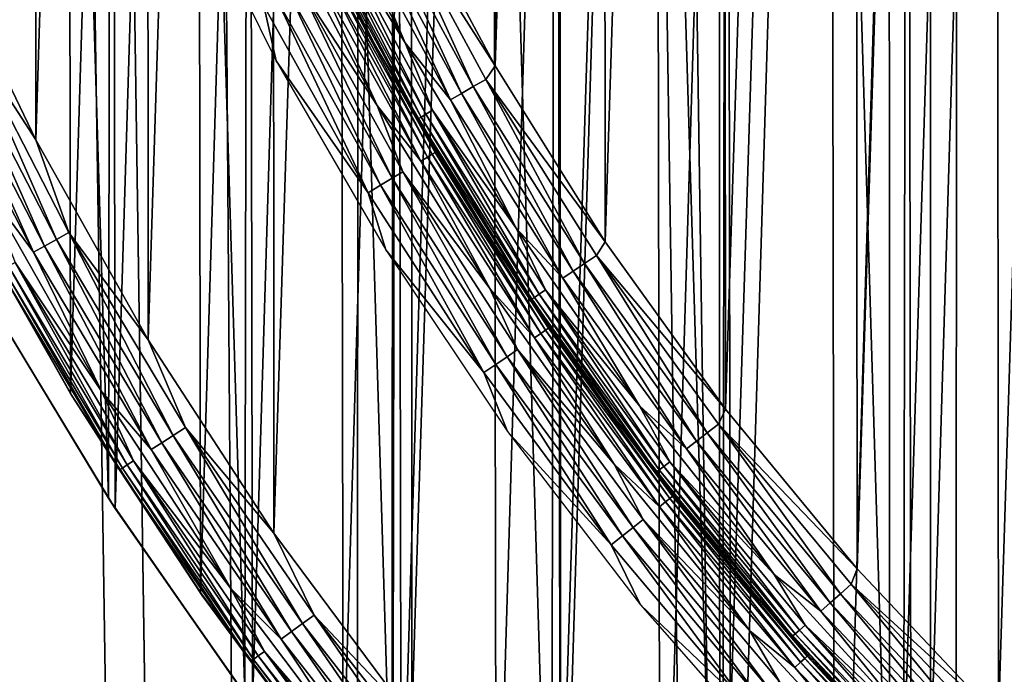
# Model space of a CAD drawing. Header units: millimetres. Extents: x -400 to 400, y -400 to 400.
# Tile 12 of 95: x -68 to -47, y -47 to -33. Entities that reach past the tile are written whole.
import ezdxf

# ---------------------------------------------------------------- set-up
doc = ezdxf.new("R2010")
doc.units = ezdxf.units.MM
doc.header["$LTSCALE"] = 52.148148
for name, color, linetype in [('1', 7, 'CONTINUOUS'), ('17', 7, 'CONTINUOUS'), ('2', 7, 'CONTINUOUS'), ('21', 7, 'CONTINUOUS'), ('22', 7, 'CONTINUOUS'), ('27', 7, 'CONTINUOUS'), ('31', 7, 'CONTINUOUS'), ('32', 7, 'CONTINUOUS'), ('33', 7, 'CONTINUOUS'), ('34', 7, 'CONTINUOUS'), ('35', 7, 'CONTINUOUS'), ('38', 7, 'CONTINUOUS'), ('39', 7, 'CONTINUOUS'), ('40', 7, 'CONTINUOUS'), ('43', 7, 'CONTINUOUS'), ('45', 7, 'CONTINUOUS')]:
    doc.layers.add(name, color=color, linetype=linetype)

msp = doc.modelspace()

# ---------------------------------------------------------------- linework, layer by layer
at = {"layer": '1', "color": 253, "linetype": 'Continuous', "true_color": 0x9ca8ab}
for points in [[(-48.79, 397.014, -1.192), (-36.736, -398.307, -0.675), (-36.605, 398.321, -0.671), (-48.79, 397.014, -1.192)], [(-60.953, 395.331, -1.86), (-48.925, -396.995, -1.197), (-48.79, 397.014, -1.192), (-60.953, 395.331, -1.86)], [(-48.925, -396.995, -1.197), (-36.736, -398.307, -0.675), (-48.79, 397.014, -1.192), (-48.925, -396.995, -1.197)], [(-67.019, 394.347, -2.249), (-61.08, -395.309, -1.866), (-60.953, 395.331, -1.86), (-67.019, 394.347, -2.249)], [(-61.08, -395.309, -1.866), (-48.925, -396.995, -1.197), (-60.953, 395.331, -1.86), (-61.08, -395.309, -1.866)], [(-73.072, 393.269, -2.674), (-61.08, -395.309, -1.866), (-67.019, 394.347, -2.249), (-73.072, 393.269, -2.674)], [(-73.182, -393.248, -2.68), (-61.08, -395.309, -1.866), (-73.072, 393.269, -2.674), (-73.182, -393.248, -2.68)]]:
    msp.add_3dface(points, dxfattribs=at)
at = {"layer": '17', "color": 253, "linetype": 'Continuous', "true_color": 0x9ca8ab}
for points in [[(-66.314, -42.929, 472.043), (-68.924, -38.606, 472.043), (-68.799, -38.828, 470.543), (-66.314, -42.929, 472.043)], [(-66.169, -43.152, 470.543), (-66.314, -42.929, 472.043), (-68.799, -38.828, 470.543), (-66.169, -43.152, 470.543)], [(-63.419, -47.1, 472.043), (-66.314, -42.929, 472.043), (-66.169, -43.152, 470.543), (-63.419, -47.1, 472.043)], [(-63.254, -47.319, 470.543), (-63.419, -47.1, 472.043), (-66.169, -43.152, 470.543), (-63.254, -47.319, 470.543)]]:
    msp.add_3dface(points, dxfattribs=at)
at = {"layer": '2', "color": 253, "linetype": 'Continuous', "true_color": 0x9ca8ab}
for points in [[(-48.206, 397.074, -2.665), (-36.192, 398.355, -2.157), (-36.378, -398.342, -2.162), (-48.206, 397.074, -2.665)], [(-60.18, 395.429, -3.316), (-48.206, 397.074, -2.665), (-48.401, -397.057, -2.673), (-60.18, 395.429, -3.316)], [(-48.401, -397.057, -2.673), (-48.206, 397.074, -2.665), (-36.378, -398.342, -2.162), (-48.401, -397.057, -2.673)], [(-72.084, 393.428, -4.106), (-60.18, 395.429, -3.316), (-60.373, -395.406, -3.326), (-72.084, 393.428, -4.106)], [(-60.373, -395.406, -3.326), (-60.18, 395.429, -3.316), (-48.401, -397.057, -2.673), (-60.373, -395.406, -3.326)], [(-72.296, -393.393, -4.12), (-72.084, 393.428, -4.106), (-60.373, -395.406, -3.326), (-72.296, -393.393, -4.12)]]:
    msp.add_3dface(points, dxfattribs=at)
at = {"layer": '21', "color": 253, "linetype": 'Continuous', "true_color": 0x9ca8ab}
for points in [[(-45.226, 64.77, 472.043), (-49.258, 61.764, 472.043), (-45.413, -64.639, 472.043), (-45.226, 64.77, 472.043)], [(-49.258, 61.764, 472.043), (-53.094, 58.499, 472.043), (-49.451, -61.61, 472.043), (-49.258, 61.764, 472.043)], [(-49.258, 61.764, 472.043), (-49.451, -61.61, 472.043), (-45.413, -64.639, 472.043), (-49.258, 61.764, 472.043)], [(-53.094, 58.499, 472.043), (-56.717, 54.993, 472.043), (-53.287, -58.323, 472.043), (-53.094, 58.499, 472.043)], [(-53.094, 58.499, 472.043), (-53.287, -58.323, 472.043), (-49.451, -61.61, 472.043), (-53.094, 58.499, 472.043)], [(-56.717, 54.993, 472.043), (-60.098, 51.274, 472.043), (-56.906, -54.797, 472.043), (-56.717, 54.993, 472.043)], [(-56.717, 54.993, 472.043), (-56.906, -54.797, 472.043), (-53.287, -58.323, 472.043), (-56.717, 54.993, 472.043)], [(-60.098, 51.274, 472.043), (-63.254, 47.319, 472.043), (-60.278, -51.063, 472.043), (-60.098, 51.274, 472.043)], [(-60.098, 51.274, 472.043), (-60.278, -51.063, 472.043), (-56.906, -54.797, 472.043), (-60.098, 51.274, 472.043)], [(-63.254, 47.319, 472.043), (-66.169, 43.152, 472.043), (-63.419, -47.1, 472.043), (-63.254, 47.319, 472.043)], [(-63.254, 47.319, 472.043), (-63.419, -47.1, 472.043), (-60.278, -51.063, 472.043), (-63.254, 47.319, 472.043)], [(-66.169, 43.152, 472.043), (-68.799, 38.828, 472.043), (-66.314, -42.929, 472.043), (-66.169, 43.152, 472.043)], [(-66.169, 43.152, 472.043), (-66.314, -42.929, 472.043), (-63.419, -47.1, 472.043), (-66.169, 43.152, 472.043)], [(-68.799, 38.828, 472.043), (-68.924, -38.606, 472.043), (-66.314, -42.929, 472.043), (-68.799, 38.828, 472.043)]]:
    msp.add_3dface(points, dxfattribs=at)
at = {"layer": '22', "color": 253, "linetype": 'Continuous', "true_color": 0x9ca8ab}
for points in [[(-49.258, -61.764, 470.543), (-49.451, 61.61, 470.543), (-45.413, 64.639, 470.543), (-49.258, -61.764, 470.543)], [(-45.226, -64.77, 470.543), (-49.258, -61.764, 470.543), (-45.413, 64.639, 470.543), (-45.226, -64.77, 470.543)], [(-53.094, -58.499, 470.543), (-53.287, 58.323, 470.543), (-49.451, 61.61, 470.543), (-53.094, -58.499, 470.543)], [(-49.258, -61.764, 470.543), (-53.094, -58.499, 470.543), (-49.451, 61.61, 470.543), (-49.258, -61.764, 470.543)], [(-56.717, -54.993, 470.543), (-56.906, 54.797, 470.543), (-53.287, 58.323, 470.543), (-56.717, -54.993, 470.543)], [(-53.094, -58.499, 470.543), (-56.717, -54.993, 470.543), (-53.287, 58.323, 470.543), (-53.094, -58.499, 470.543)], [(-60.098, -51.274, 470.543), (-60.278, 51.063, 470.543), (-56.906, 54.797, 470.543), (-60.098, -51.274, 470.543)], [(-56.717, -54.993, 470.543), (-60.098, -51.274, 470.543), (-56.906, 54.797, 470.543), (-56.717, -54.993, 470.543)], [(-63.254, -47.319, 470.543), (-63.419, 47.1, 470.543), (-60.278, 51.063, 470.543), (-63.254, -47.319, 470.543)], [(-60.098, -51.274, 470.543), (-63.254, -47.319, 470.543), (-60.278, 51.063, 470.543), (-60.098, -51.274, 470.543)], [(-66.169, -43.152, 470.543), (-66.314, 42.929, 470.543), (-63.419, 47.1, 470.543), (-66.169, -43.152, 470.543)], [(-63.254, -47.319, 470.543), (-66.169, -43.152, 470.543), (-63.419, 47.1, 470.543), (-63.254, -47.319, 470.543)], [(-68.799, -38.828, 470.543), (-68.924, 38.606, 470.543), (-66.314, 42.929, 470.543), (-68.799, -38.828, 470.543)], [(-66.169, -43.152, 470.543), (-68.799, -38.828, 470.543), (-66.314, 42.929, 470.543), (-66.169, -43.152, 470.543)]]:
    msp.add_3dface(points, dxfattribs=at)
at = {"layer": '27', "color": 253, "linetype": 'Continuous', "true_color": 0x9ca8ab}
for points in [[(-61.863, -31.009, 498.043), (-60.794, -33.056, 498.043), (-62.72, -29.238, 507.043), (-61.863, -31.009, 498.043)], [(-62.72, -29.238, 507.043), (-60.794, -33.056, 498.043), (-60.63, -33.356, 507.043), (-62.72, -29.238, 507.043)], [(-60.794, -33.056, 498.043), (-59.658, -35.066, 498.043), (-60.63, -33.356, 507.043), (-60.794, -33.056, 498.043)], [(-59.658, -35.066, 498.043), (-58.455, -37.036, 498.043), (-60.63, -33.356, 507.043), (-59.658, -35.066, 498.043)], [(-60.63, -33.356, 507.043), (-58.455, -37.036, 498.043), (-58.271, -37.325, 507.043), (-60.63, -33.356, 507.043)], [(-58.455, -37.036, 498.043), (-57.186, -38.966, 498.043), (-58.271, -37.325, 507.043), (-58.455, -37.036, 498.043)], [(-57.186, -38.966, 498.043), (-55.855, -40.852, 498.043), (-58.271, -37.325, 507.043), (-57.186, -38.966, 498.043)], [(-58.271, -37.325, 507.043), (-55.855, -40.852, 498.043), (-55.652, -41.128, 507.043), (-58.271, -37.325, 507.043)], [(-55.855, -40.852, 498.043), (-54.461, -42.693, 498.043), (-55.652, -41.128, 507.043), (-55.855, -40.852, 498.043)], [(-54.461, -42.693, 498.043), (-53.006, -44.486, 498.043), (-55.652, -41.128, 507.043), (-54.461, -42.693, 498.043)], [(-55.652, -41.128, 507.043), (-53.006, -44.486, 498.043), (-52.785, -44.748, 507.043), (-55.652, -41.128, 507.043)], [(-53.006, -44.486, 498.043), (-51.492, -46.23, 498.043), (-52.785, -44.748, 507.043), (-53.006, -44.486, 498.043)], [(-51.492, -46.23, 498.043), (-49.921, -47.922, 498.043), (-52.785, -44.748, 507.043), (-51.492, -46.23, 498.043)], [(-52.785, -44.748, 507.043), (-49.921, -47.922, 498.043), (-49.683, -48.168, 507.043), (-52.785, -44.748, 507.043)]]:
    msp.add_3dface(points, dxfattribs=at)
at = {"layer": '31', "color": 253, "linetype": 'Continuous', "true_color": 0x9ca8ab}
for points in [[(-62.72, -29.238, 507.043), (-60.63, -33.356, 507.043), (-61.894, -30.893, 507.356), (-62.72, -29.238, 507.043)], [(-62.1, -29.181, 508.457), (-61.573, -30.734, 508.219), (-60.012, -33.264, 508.457), (-62.1, -29.181, 508.457)], [(-61.894, -30.893, 507.356), (-59.741, -34.875, 507.356), (-61.828, -30.861, 507.661), (-61.894, -30.893, 507.356)], [(-61.894, -30.893, 507.356), (-60.63, -33.356, 507.043), (-59.741, -34.875, 507.356), (-61.894, -30.893, 507.356)], [(-61.828, -30.861, 507.661), (-59.677, -34.838, 507.661), (-61.72, -30.807, 507.951), (-61.828, -30.861, 507.661)], [(-61.828, -30.861, 507.661), (-59.741, -34.875, 507.356), (-59.677, -34.838, 507.661), (-61.828, -30.861, 507.661)], [(-61.72, -30.807, 507.951), (-59.573, -34.778, 507.951), (-61.573, -30.734, 508.219), (-61.72, -30.807, 507.951)], [(-61.72, -30.807, 507.951), (-59.677, -34.838, 507.661), (-59.573, -34.778, 507.951), (-61.72, -30.807, 507.951)], [(-61.573, -30.734, 508.219), (-59.573, -34.778, 507.951), (-59.432, -34.695, 508.219), (-61.573, -30.734, 508.219)], [(-61.573, -30.734, 508.219), (-59.432, -34.695, 508.219), (-60.012, -33.264, 508.457), (-61.573, -30.734, 508.219)], [(-60.63, -33.356, 507.043), (-58.271, -37.325, 507.043), (-59.741, -34.875, 507.356), (-60.63, -33.356, 507.043)], [(-60.012, -33.264, 508.457), (-59.432, -34.695, 508.219), (-57.656, -37.198, 508.457), (-60.012, -33.264, 508.457)], [(-59.573, -34.778, 507.951), (-57.171, -38.6, 507.951), (-59.432, -34.695, 508.219), (-59.573, -34.778, 507.951)], [(-59.432, -34.695, 508.219), (-57.171, -38.6, 507.951), (-57.035, -38.508, 508.219), (-59.432, -34.695, 508.219)], [(-59.432, -34.695, 508.219), (-57.035, -38.508, 508.219), (-57.656, -37.198, 508.457), (-59.432, -34.695, 508.219)], [(-59.741, -34.875, 507.356), (-57.332, -38.708, 507.356), (-59.677, -34.838, 507.661), (-59.741, -34.875, 507.356)], [(-59.741, -34.875, 507.356), (-58.271, -37.325, 507.043), (-57.332, -38.708, 507.356), (-59.741, -34.875, 507.356)], [(-59.677, -34.838, 507.661), (-57.271, -38.667, 507.661), (-59.573, -34.778, 507.951), (-59.677, -34.838, 507.661)], [(-59.677, -34.838, 507.661), (-57.332, -38.708, 507.356), (-57.271, -38.667, 507.661), (-59.677, -34.838, 507.661)], [(-59.573, -34.778, 507.951), (-57.271, -38.667, 507.661), (-57.171, -38.6, 507.951), (-59.573, -34.778, 507.951)], [(-57.656, -37.198, 508.457), (-57.035, -38.508, 508.219), (-55.043, -40.966, 508.457), (-57.656, -37.198, 508.457)], [(-58.271, -37.325, 507.043), (-55.652, -41.128, 507.043), (-57.332, -38.708, 507.356), (-58.271, -37.325, 507.043)], [(-57.332, -38.708, 507.356), (-54.677, -42.375, 507.356), (-57.271, -38.667, 507.661), (-57.332, -38.708, 507.356)], [(-57.271, -38.667, 507.661), (-54.619, -42.33, 507.661), (-57.171, -38.6, 507.951), (-57.271, -38.667, 507.661)], [(-57.271, -38.667, 507.661), (-54.677, -42.375, 507.356), (-54.619, -42.33, 507.661), (-57.271, -38.667, 507.661)], [(-57.171, -38.6, 507.951), (-54.524, -42.256, 507.951), (-57.035, -38.508, 508.219), (-57.171, -38.6, 507.951)], [(-57.171, -38.6, 507.951), (-54.619, -42.33, 507.661), (-54.524, -42.256, 507.951), (-57.171, -38.6, 507.951)], [(-57.035, -38.508, 508.219), (-54.524, -42.256, 507.951), (-54.394, -42.156, 508.219), (-57.035, -38.508, 508.219)], [(-57.035, -38.508, 508.219), (-54.394, -42.156, 508.219), (-55.043, -40.966, 508.457), (-57.035, -38.508, 508.219)], [(-57.332, -38.708, 507.356), (-55.652, -41.128, 507.043), (-54.677, -42.375, 507.356), (-57.332, -38.708, 507.356)], [(-55.043, -40.966, 508.457), (-54.394, -42.156, 508.219), (-52.184, -44.551, 508.457), (-55.043, -40.966, 508.457)], [(-55.652, -41.128, 507.043), (-52.785, -44.748, 507.043), (-54.677, -42.375, 507.356), (-55.652, -41.128, 507.043)], [(-54.524, -42.256, 507.951), (-51.644, -45.732, 507.951), (-54.394, -42.156, 508.219), (-54.524, -42.256, 507.951)], [(-54.394, -42.156, 508.219), (-51.644, -45.732, 507.951), (-51.521, -45.623, 508.219), (-54.394, -42.156, 508.219)], [(-54.394, -42.156, 508.219), (-51.521, -45.623, 508.219), (-52.184, -44.551, 508.457), (-54.394, -42.156, 508.219)], [(-54.677, -42.375, 507.356), (-51.789, -45.86, 507.356), (-54.619, -42.33, 507.661), (-54.677, -42.375, 507.356)], [(-54.677, -42.375, 507.356), (-52.785, -44.748, 507.043), (-51.789, -45.86, 507.356), (-54.677, -42.375, 507.356)], [(-54.619, -42.33, 507.661), (-51.734, -45.811, 507.661), (-54.524, -42.256, 507.951), (-54.619, -42.33, 507.661)], [(-54.619, -42.33, 507.661), (-51.789, -45.86, 507.356), (-51.734, -45.811, 507.661), (-54.619, -42.33, 507.661)], [(-54.524, -42.256, 507.951), (-51.734, -45.811, 507.661), (-51.644, -45.732, 507.951), (-54.524, -42.256, 507.951)], [(-52.184, -44.551, 508.457), (-51.521, -45.623, 508.219), (-49.092, -47.937, 508.457), (-52.184, -44.551, 508.457)], [(-52.785, -44.748, 507.043), (-49.683, -48.168, 507.043), (-51.789, -45.86, 507.356), (-52.785, -44.748, 507.043)], [(-51.734, -45.811, 507.661), (-48.627, -49.097, 507.661), (-51.644, -45.732, 507.951), (-51.734, -45.811, 507.661)], [(-51.644, -45.732, 507.951), (-48.542, -49.011, 507.951), (-51.521, -45.623, 508.219), (-51.644, -45.732, 507.951)], [(-51.644, -45.732, 507.951), (-48.627, -49.097, 507.661), (-48.542, -49.011, 507.951), (-51.644, -45.732, 507.951)], [(-51.521, -45.623, 508.219), (-48.542, -49.011, 507.951), (-48.427, -48.895, 508.219), (-51.521, -45.623, 508.219)], [(-51.521, -45.623, 508.219), (-48.427, -48.895, 508.219), (-49.092, -47.937, 508.457), (-51.521, -45.623, 508.219)], [(-51.789, -45.86, 507.356), (-48.679, -49.149, 507.356), (-51.734, -45.811, 507.661), (-51.789, -45.86, 507.356)], [(-51.789, -45.86, 507.356), (-49.683, -48.168, 507.043), (-48.679, -49.149, 507.356), (-51.789, -45.86, 507.356)], [(-51.734, -45.811, 507.661), (-48.679, -49.149, 507.356), (-48.627, -49.097, 507.661), (-51.734, -45.811, 507.661)]]:
    msp.add_3dface(points, dxfattribs=at)
at = {"layer": '32', "color": 253, "linetype": 'Continuous', "true_color": 0x9ca8ab}
for points in [[(-62.1, -29.181, 508.457), (-60.012, -33.264, 508.457), (-61.178, -30.536, 508.661), (-62.1, -29.181, 508.457)], [(-58.103, -33.751, 509.043), (-60.202, -29.85, 509.043), (-60.405, -30.151, 509.018), (-58.103, -33.751, 509.043)], [(-60.938, -30.417, 508.825), (-58.819, -34.337, 508.825), (-60.679, -30.287, 508.945), (-60.938, -30.417, 508.825)], [(-60.405, -30.151, 509.018), (-60.679, -30.287, 508.945), (-58.568, -34.191, 508.945), (-60.405, -30.151, 509.018)], [(-60.679, -30.287, 508.945), (-58.819, -34.337, 508.825), (-58.568, -34.191, 508.945), (-60.679, -30.287, 508.945)], [(-58.304, -34.037, 509.018), (-58.103, -33.751, 509.043), (-60.405, -30.151, 509.018), (-58.304, -34.037, 509.018)], [(-58.304, -34.037, 509.018), (-60.405, -30.151, 509.018), (-58.568, -34.191, 508.945), (-58.304, -34.037, 509.018)], [(-61.178, -30.536, 508.661), (-59.05, -34.472, 508.661), (-60.938, -30.417, 508.825), (-61.178, -30.536, 508.661)], [(-60.938, -30.417, 508.825), (-59.05, -34.472, 508.661), (-58.819, -34.337, 508.825), (-60.938, -30.417, 508.825)], [(-61.178, -30.536, 508.661), (-60.012, -33.264, 508.457), (-59.05, -34.472, 508.661), (-61.178, -30.536, 508.661)], [(-60.012, -33.264, 508.457), (-57.656, -37.198, 508.457), (-59.05, -34.472, 508.661), (-60.012, -33.264, 508.457)], [(-55.771, -37.484, 509.043), (-58.103, -33.751, 509.043), (-58.304, -34.037, 509.018), (-55.771, -37.484, 509.043)], [(-58.304, -34.037, 509.018), (-58.568, -34.191, 508.945), (-56.206, -37.948, 508.945), (-58.304, -34.037, 509.018)], [(-55.953, -37.777, 509.018), (-55.771, -37.484, 509.043), (-58.304, -34.037, 509.018), (-55.953, -37.777, 509.018)], [(-55.953, -37.777, 509.018), (-58.304, -34.037, 509.018), (-56.206, -37.948, 508.945), (-55.953, -37.777, 509.018)], [(-58.819, -34.337, 508.825), (-56.447, -38.111, 508.825), (-58.568, -34.191, 508.945), (-58.819, -34.337, 508.825)], [(-58.568, -34.191, 508.945), (-56.447, -38.111, 508.825), (-56.206, -37.948, 508.945), (-58.568, -34.191, 508.945)], [(-59.05, -34.472, 508.661), (-56.669, -38.26, 508.661), (-58.819, -34.337, 508.825), (-59.05, -34.472, 508.661)], [(-59.05, -34.472, 508.661), (-57.656, -37.198, 508.457), (-56.669, -38.26, 508.661), (-59.05, -34.472, 508.661)], [(-58.819, -34.337, 508.825), (-56.669, -38.26, 508.661), (-56.447, -38.111, 508.825), (-58.819, -34.337, 508.825)], [(-57.656, -37.198, 508.457), (-55.043, -40.966, 508.457), (-56.669, -38.26, 508.661), (-57.656, -37.198, 508.457)], [(-53.211, -41.041, 509.043), (-55.771, -37.484, 509.043), (-55.953, -37.777, 509.018), (-53.211, -41.041, 509.043)], [(-55.953, -37.777, 509.018), (-56.206, -37.948, 508.945), (-53.604, -41.543, 508.945), (-55.953, -37.777, 509.018)], [(-53.363, -41.356, 509.018), (-53.211, -41.041, 509.043), (-55.953, -37.777, 509.018), (-53.363, -41.356, 509.018)], [(-53.363, -41.356, 509.018), (-55.953, -37.777, 509.018), (-53.604, -41.543, 508.945), (-53.363, -41.356, 509.018)], [(-56.447, -38.111, 508.825), (-53.833, -41.721, 508.825), (-56.206, -37.948, 508.945), (-56.447, -38.111, 508.825)], [(-56.206, -37.948, 508.945), (-53.833, -41.721, 508.825), (-53.604, -41.543, 508.945), (-56.206, -37.948, 508.945)], [(-56.669, -38.26, 508.661), (-54.045, -41.885, 508.661), (-56.447, -38.111, 508.825), (-56.669, -38.26, 508.661)], [(-56.447, -38.111, 508.825), (-54.045, -41.885, 508.661), (-53.833, -41.721, 508.825), (-56.447, -38.111, 508.825)], [(-56.669, -38.26, 508.661), (-55.043, -40.966, 508.457), (-54.045, -41.885, 508.661), (-56.669, -38.26, 508.661)], [(-55.043, -40.966, 508.457), (-52.184, -44.551, 508.457), (-54.045, -41.885, 508.661), (-55.043, -40.966, 508.457)], [(-50.418, -44.429, 509.043), (-53.211, -41.041, 509.043), (-53.363, -41.356, 509.018), (-50.418, -44.429, 509.043)], [(-53.363, -41.356, 509.018), (-53.604, -41.543, 508.945), (-50.772, -44.96, 508.945), (-53.363, -41.356, 509.018)], [(-50.544, -44.757, 509.018), (-50.418, -44.429, 509.043), (-53.363, -41.356, 509.018), (-50.544, -44.757, 509.018)], [(-50.544, -44.757, 509.018), (-53.363, -41.356, 509.018), (-50.772, -44.96, 508.945), (-50.544, -44.757, 509.018)], [(-53.833, -41.721, 508.825), (-50.99, -45.152, 508.825), (-53.604, -41.543, 508.945), (-53.833, -41.721, 508.825)], [(-53.604, -41.543, 508.945), (-50.99, -45.152, 508.825), (-50.772, -44.96, 508.945), (-53.604, -41.543, 508.945)], [(-54.045, -41.885, 508.661), (-51.19, -45.33, 508.661), (-53.833, -41.721, 508.825), (-54.045, -41.885, 508.661)], [(-53.833, -41.721, 508.825), (-51.19, -45.33, 508.661), (-50.99, -45.152, 508.825), (-53.833, -41.721, 508.825)], [(-54.045, -41.885, 508.661), (-52.184, -44.551, 508.457), (-51.19, -45.33, 508.661), (-54.045, -41.885, 508.661)], [(-47.418, -47.618, 509.043), (-50.418, -44.429, 509.043), (-50.544, -44.757, 509.018), (-47.418, -47.618, 509.043)], [(-52.184, -44.551, 508.457), (-49.092, -47.937, 508.457), (-51.19, -45.33, 508.661), (-52.184, -44.551, 508.457)], [(-50.544, -44.757, 509.018), (-50.772, -44.96, 508.945), (-47.723, -48.184, 508.945), (-50.544, -44.757, 509.018)], [(-47.508, -47.967, 509.018), (-47.418, -47.618, 509.043), (-50.544, -44.757, 509.018), (-47.508, -47.967, 509.018)], [(-47.508, -47.967, 509.018), (-50.544, -44.757, 509.018), (-47.723, -48.184, 508.945), (-47.508, -47.967, 509.018)], [(-50.99, -45.152, 508.825), (-47.927, -48.39, 508.825), (-50.772, -44.96, 508.945), (-50.99, -45.152, 508.825)], [(-50.772, -44.96, 508.945), (-47.927, -48.39, 508.825), (-47.723, -48.184, 508.945), (-50.772, -44.96, 508.945)], [(-51.19, -45.33, 508.661), (-48.116, -48.581, 508.661), (-50.99, -45.152, 508.825), (-51.19, -45.33, 508.661)], [(-51.19, -45.33, 508.661), (-49.092, -47.937, 508.457), (-48.116, -48.581, 508.661), (-51.19, -45.33, 508.661)], [(-50.99, -45.152, 508.825), (-48.116, -48.581, 508.661), (-47.927, -48.39, 508.825), (-50.99, -45.152, 508.825)]]:
    msp.add_3dface(points, dxfattribs=at)
at = {"layer": '33', "color": 253, "linetype": 'Continuous', "true_color": 0x9ca8ab}
for points in [[(-47.418, -47.618, 509.043), (-44.337, 50.495, 509.043), (-47.52, 47.515, 509.043), (-47.418, -47.618, 509.043)], [(-47.418, -47.618, 509.043), (-44.205, -50.611, 509.043), (-44.337, 50.495, 509.043), (-47.418, -47.618, 509.043)], [(-50.418, -44.429, 509.043), (-47.52, 47.515, 509.043), (-50.498, 44.335, 509.043), (-50.418, -44.429, 509.043)], [(-50.418, -44.429, 509.043), (-47.418, -47.618, 509.043), (-47.52, 47.515, 509.043), (-50.418, -44.429, 509.043)], [(-53.211, -41.041, 509.043), (-50.498, 44.335, 509.043), (-53.275, 40.955, 509.043), (-53.211, -41.041, 509.043)], [(-53.211, -41.041, 509.043), (-50.418, -44.429, 509.043), (-50.498, 44.335, 509.043), (-53.211, -41.041, 509.043)], [(-55.771, -37.484, 509.043), (-53.275, 40.955, 509.043), (-55.823, 37.406, 509.043), (-55.771, -37.484, 509.043)], [(-55.771, -37.484, 509.043), (-53.211, -41.041, 509.043), (-53.275, 40.955, 509.043), (-55.771, -37.484, 509.043)], [(-58.103, -33.751, 509.043), (-55.823, 37.406, 509.043), (-58.143, 33.68, 509.043), (-58.103, -33.751, 509.043)], [(-58.103, -33.751, 509.043), (-55.771, -37.484, 509.043), (-55.823, 37.406, 509.043), (-58.103, -33.751, 509.043)], [(-60.202, -29.85, 509.043), (-58.103, -33.751, 509.043), (-58.143, 33.68, 509.043), (-60.202, -29.85, 509.043)]]:
    msp.add_3dface(points, dxfattribs=at)
at = {"layer": '34', "color": 253, "linetype": 'Continuous', "true_color": 0x9ca8ab}
for points in [[(-60.61, -34.59, 496.629), (-61.852, -31.876, 496.867), (-62.743, -30.552, 496.629), (-60.61, -34.59, 496.629)], [(-60.794, -33.056, 498.043), (-61.863, -31.009, 498.043), (-61.534, -31.712, 497.73), (-60.794, -33.056, 498.043)], [(-59.542, -35.689, 497.134), (-61.599, -31.745, 497.425), (-61.706, -31.8, 497.134), (-59.542, -35.689, 497.134)], [(-59.439, -35.627, 497.425), (-61.534, -31.712, 497.73), (-61.599, -31.745, 497.425), (-59.439, -35.627, 497.425)], [(-59.439, -35.627, 497.425), (-61.599, -31.745, 497.425), (-59.542, -35.689, 497.134), (-59.439, -35.627, 497.425)], [(-59.376, -35.589, 497.73), (-60.794, -33.056, 498.043), (-61.534, -31.712, 497.73), (-59.376, -35.589, 497.73)], [(-59.376, -35.589, 497.73), (-61.534, -31.712, 497.73), (-59.439, -35.627, 497.425), (-59.376, -35.589, 497.73)], [(-59.683, -35.773, 496.867), (-61.706, -31.8, 497.134), (-61.852, -31.876, 496.867), (-59.683, -35.773, 496.867)], [(-59.683, -35.773, 496.867), (-61.852, -31.876, 496.867), (-60.61, -34.59, 496.629), (-59.683, -35.773, 496.867)], [(-59.542, -35.689, 497.134), (-61.706, -31.8, 497.134), (-59.683, -35.773, 496.867), (-59.542, -35.689, 497.134)], [(-59.658, -35.066, 498.043), (-60.794, -33.056, 498.043), (-59.376, -35.589, 497.73), (-59.658, -35.066, 498.043)], [(-58.218, -38.48, 496.629), (-59.683, -35.773, 496.867), (-60.61, -34.59, 496.629), (-58.218, -38.48, 496.629)], [(-58.455, -37.036, 498.043), (-59.658, -35.066, 498.043), (-59.376, -35.589, 497.73), (-58.455, -37.036, 498.043)], [(-57.268, -39.523, 496.867), (-59.542, -35.689, 497.134), (-59.683, -35.773, 496.867), (-57.268, -39.523, 496.867)], [(-57.133, -39.43, 497.134), (-59.439, -35.627, 497.425), (-59.542, -35.689, 497.134), (-57.133, -39.43, 497.134)], [(-57.133, -39.43, 497.134), (-59.542, -35.689, 497.134), (-57.268, -39.523, 496.867), (-57.133, -39.43, 497.134)], [(-57.034, -39.362, 497.425), (-59.376, -35.589, 497.73), (-59.439, -35.627, 497.425), (-57.034, -39.362, 497.425)], [(-57.034, -39.362, 497.425), (-59.439, -35.627, 497.425), (-57.133, -39.43, 497.134), (-57.034, -39.362, 497.425)], [(-56.973, -39.32, 497.73), (-58.455, -37.036, 498.043), (-59.376, -35.589, 497.73), (-56.973, -39.32, 497.73)], [(-56.973, -39.32, 497.73), (-59.376, -35.589, 497.73), (-57.034, -39.362, 497.425), (-56.973, -39.32, 497.73)], [(-57.268, -39.523, 496.867), (-59.683, -35.773, 496.867), (-58.218, -38.48, 496.629), (-57.268, -39.523, 496.867)], [(-57.186, -38.966, 498.043), (-58.455, -37.036, 498.043), (-56.973, -39.32, 497.73), (-57.186, -38.966, 498.043)], [(-55.577, -42.205, 496.629), (-57.268, -39.523, 496.867), (-58.218, -38.48, 496.629), (-55.577, -42.205, 496.629)], [(-55.855, -40.852, 498.043), (-57.186, -38.966, 498.043), (-56.973, -39.32, 497.73), (-55.855, -40.852, 498.043)], [(-54.618, -43.111, 496.867), (-57.133, -39.43, 497.134), (-57.268, -39.523, 496.867), (-54.618, -43.111, 496.867)], [(-54.489, -43.01, 497.134), (-57.034, -39.362, 497.425), (-57.133, -39.43, 497.134), (-54.489, -43.01, 497.134)], [(-54.489, -43.01, 497.134), (-57.133, -39.43, 497.134), (-54.618, -43.111, 496.867), (-54.489, -43.01, 497.134)], [(-54.395, -42.935, 497.425), (-56.973, -39.32, 497.73), (-57.034, -39.362, 497.425), (-54.395, -42.935, 497.425)], [(-54.395, -42.935, 497.425), (-57.034, -39.362, 497.425), (-54.489, -43.01, 497.134), (-54.395, -42.935, 497.425)], [(-54.337, -42.89, 497.73), (-55.855, -40.852, 498.043), (-56.973, -39.32, 497.73), (-54.337, -42.89, 497.73)], [(-54.337, -42.89, 497.73), (-56.973, -39.32, 497.73), (-54.395, -42.935, 497.425), (-54.337, -42.89, 497.73)], [(-54.618, -43.111, 496.867), (-57.268, -39.523, 496.867), (-55.577, -42.205, 496.629), (-54.618, -43.111, 496.867)], [(-54.461, -42.693, 498.043), (-55.855, -40.852, 498.043), (-54.337, -42.89, 497.73), (-54.461, -42.693, 498.043)], [(-52.697, -45.75, 496.629), (-54.618, -43.111, 496.867), (-55.577, -42.205, 496.629), (-52.697, -45.75, 496.629)], [(-53.006, -44.486, 498.043), (-54.461, -42.693, 498.043), (-54.337, -42.89, 497.73), (-53.006, -44.486, 498.043)], [(-51.744, -46.522, 496.867), (-54.489, -43.01, 497.134), (-54.618, -43.111, 496.867), (-51.744, -46.522, 496.867)], [(-51.622, -46.412, 497.134), (-54.395, -42.935, 497.425), (-54.489, -43.01, 497.134), (-51.622, -46.412, 497.134)], [(-51.622, -46.412, 497.134), (-54.489, -43.01, 497.134), (-51.744, -46.522, 496.867), (-51.622, -46.412, 497.134)], [(-51.532, -46.332, 497.425), (-54.337, -42.89, 497.73), (-54.395, -42.935, 497.425), (-51.532, -46.332, 497.425)], [(-51.532, -46.332, 497.425), (-54.395, -42.935, 497.425), (-51.622, -46.412, 497.134), (-51.532, -46.332, 497.425)], [(-51.478, -46.283, 497.73), (-53.006, -44.486, 498.043), (-54.337, -42.89, 497.73), (-51.478, -46.283, 497.73)], [(-51.478, -46.283, 497.73), (-54.337, -42.89, 497.73), (-51.532, -46.332, 497.425), (-51.478, -46.283, 497.73)], [(-51.744, -46.522, 496.867), (-54.618, -43.111, 496.867), (-52.697, -45.75, 496.629), (-51.744, -46.522, 496.867)], [(-51.492, -46.23, 498.043), (-53.006, -44.486, 498.043), (-51.478, -46.283, 497.73), (-51.492, -46.23, 498.043)], [(-49.592, -49.099, 496.629), (-51.744, -46.522, 496.867), (-52.697, -45.75, 496.629), (-49.592, -49.099, 496.629)], [(-48.542, -49.624, 497.134), (-51.532, -46.332, 497.425), (-51.622, -46.412, 497.134), (-48.542, -49.624, 497.134)], [(-48.458, -49.538, 497.425), (-51.478, -46.283, 497.73), (-51.532, -46.332, 497.425), (-48.458, -49.538, 497.425)], [(-48.458, -49.538, 497.425), (-51.532, -46.332, 497.425), (-48.542, -49.624, 497.134), (-48.458, -49.538, 497.425)], [(-49.921, -47.922, 498.043), (-51.492, -46.23, 498.043), (-51.478, -46.283, 497.73), (-49.921, -47.922, 498.043)], [(-48.406, -49.486, 497.73), (-49.921, -47.922, 498.043), (-51.478, -46.283, 497.73), (-48.406, -49.486, 497.73)], [(-48.406, -49.486, 497.73), (-51.478, -46.283, 497.73), (-48.458, -49.538, 497.425), (-48.406, -49.486, 497.73)], [(-48.657, -49.742, 496.867), (-51.622, -46.412, 497.134), (-51.744, -46.522, 496.867), (-48.657, -49.742, 496.867)], [(-48.657, -49.742, 496.867), (-51.744, -46.522, 496.867), (-49.592, -49.099, 496.629), (-48.657, -49.742, 496.867)], [(-48.542, -49.624, 497.134), (-51.622, -46.412, 497.134), (-48.657, -49.742, 496.867), (-48.542, -49.624, 497.134)]]:
    msp.add_3dface(points, dxfattribs=at)
at = {"layer": '35', "color": 253, "linetype": 'Continuous', "true_color": 0x9ca8ab}
for points in [[(-64.812, -29.477, 496.043), (-62.751, -33.642, 496.043), (-63.013, -32.474, 496.067), (-64.812, -29.477, 496.043)], [(-60.61, -34.59, 496.629), (-62.743, -30.552, 496.629), (-62.245, -32.078, 496.425), (-60.61, -34.59, 496.629)], [(-60.291, -36.138, 496.261), (-62.245, -32.078, 496.425), (-62.483, -32.201, 496.261), (-60.291, -36.138, 496.261)], [(-60.062, -36, 496.425), (-60.61, -34.59, 496.629), (-62.245, -32.078, 496.425), (-60.062, -36, 496.425)], [(-60.062, -36, 496.425), (-62.245, -32.078, 496.425), (-60.291, -36.138, 496.261), (-60.062, -36, 496.425)], [(-63.013, -32.474, 496.067), (-60.802, -36.444, 496.067), (-62.741, -32.334, 496.141), (-63.013, -32.474, 496.067)], [(-60.54, -36.287, 496.141), (-62.483, -32.201, 496.261), (-62.741, -32.334, 496.141), (-60.54, -36.287, 496.141)], [(-60.802, -36.444, 496.067), (-60.54, -36.287, 496.141), (-62.741, -32.334, 496.141), (-60.802, -36.444, 496.067)], [(-60.291, -36.138, 496.261), (-62.483, -32.201, 496.261), (-60.54, -36.287, 496.141), (-60.291, -36.138, 496.261)], [(-63.013, -32.474, 496.067), (-62.751, -33.642, 496.043), (-60.802, -36.444, 496.067), (-63.013, -32.474, 496.067)], [(-62.751, -33.642, 496.043), (-60.425, -37.66, 496.043), (-60.802, -36.444, 496.067), (-62.751, -33.642, 496.043)], [(-58.218, -38.48, 496.629), (-60.61, -34.59, 496.629), (-60.062, -36, 496.425), (-58.218, -38.48, 496.629)], [(-58.091, -40.091, 496.141), (-60.291, -36.138, 496.261), (-60.54, -36.287, 496.141), (-58.091, -40.091, 496.141)], [(-57.852, -39.927, 496.261), (-60.062, -36, 496.425), (-60.291, -36.138, 496.261), (-57.852, -39.927, 496.261)], [(-57.852, -39.927, 496.261), (-60.291, -36.138, 496.261), (-58.091, -40.091, 496.141), (-57.852, -39.927, 496.261)], [(-57.632, -39.774, 496.425), (-58.218, -38.48, 496.629), (-60.062, -36, 496.425), (-57.632, -39.774, 496.425)], [(-57.632, -39.774, 496.425), (-60.062, -36, 496.425), (-57.852, -39.927, 496.261), (-57.632, -39.774, 496.425)], [(-60.802, -36.444, 496.067), (-58.343, -40.265, 496.067), (-60.54, -36.287, 496.141), (-60.802, -36.444, 496.067)], [(-58.343, -40.265, 496.067), (-58.091, -40.091, 496.141), (-60.54, -36.287, 496.141), (-58.343, -40.265, 496.067)], [(-60.802, -36.444, 496.067), (-60.425, -37.66, 496.043), (-58.343, -40.265, 496.067), (-60.802, -36.444, 496.067)], [(-60.425, -37.66, 496.043), (-57.843, -41.516, 496.043), (-58.343, -40.265, 496.067), (-60.425, -37.66, 496.043)], [(-55.577, -42.205, 496.629), (-58.218, -38.48, 496.629), (-57.632, -39.774, 496.425), (-55.577, -42.205, 496.629)], [(-55.175, -43.551, 496.261), (-57.632, -39.774, 496.425), (-57.852, -39.927, 496.261), (-55.175, -43.551, 496.261)], [(-54.965, -43.385, 496.425), (-55.577, -42.205, 496.629), (-57.632, -39.774, 496.425), (-54.965, -43.385, 496.425)], [(-54.965, -43.385, 496.425), (-57.632, -39.774, 496.425), (-55.175, -43.551, 496.261), (-54.965, -43.385, 496.425)], [(-58.343, -40.265, 496.067), (-55.643, -43.92, 496.067), (-58.091, -40.091, 496.141), (-58.343, -40.265, 496.067)], [(-55.403, -43.731, 496.141), (-57.852, -39.927, 496.261), (-58.091, -40.091, 496.141), (-55.403, -43.731, 496.141)], [(-55.643, -43.92, 496.067), (-55.403, -43.731, 496.141), (-58.091, -40.091, 496.141), (-55.643, -43.92, 496.067)], [(-55.175, -43.551, 496.261), (-57.852, -39.927, 496.261), (-55.403, -43.731, 496.141), (-55.175, -43.551, 496.261)], [(-58.343, -40.265, 496.067), (-57.843, -41.516, 496.043), (-55.643, -43.92, 496.067), (-58.343, -40.265, 496.067)], [(-57.843, -41.516, 496.043), (-55.017, -45.194, 496.043), (-55.643, -43.92, 496.067), (-57.843, -41.516, 496.043)], [(-52.697, -45.75, 496.629), (-55.577, -42.205, 496.629), (-54.965, -43.385, 496.425), (-52.697, -45.75, 496.629)], [(-52.272, -46.997, 496.261), (-54.965, -43.385, 496.425), (-55.175, -43.551, 496.261), (-52.272, -46.997, 496.261)], [(-52.072, -46.818, 496.425), (-52.697, -45.75, 496.629), (-54.965, -43.385, 496.425), (-52.072, -46.818, 496.425)], [(-52.072, -46.818, 496.425), (-54.965, -43.385, 496.425), (-52.272, -46.997, 496.261), (-52.072, -46.818, 496.425)], [(-52.487, -47.191, 496.141), (-55.175, -43.551, 496.261), (-55.403, -43.731, 496.141), (-52.487, -47.191, 496.141)], [(-52.272, -46.997, 496.261), (-55.175, -43.551, 496.261), (-52.487, -47.191, 496.141), (-52.272, -46.997, 496.261)], [(-55.643, -43.92, 496.067), (-52.715, -47.395, 496.067), (-55.403, -43.731, 496.141), (-55.643, -43.92, 496.067)], [(-52.715, -47.395, 496.067), (-52.487, -47.191, 496.141), (-55.403, -43.731, 496.141), (-52.715, -47.395, 496.067)], [(-55.643, -43.92, 496.067), (-55.017, -45.194, 496.043), (-52.715, -47.395, 496.067), (-55.643, -43.92, 496.067)], [(-55.017, -45.194, 496.043), (-51.959, -48.68, 496.043), (-52.715, -47.395, 496.067), (-55.017, -45.194, 496.043)], [(-49.592, -49.099, 496.629), (-52.697, -45.75, 496.629), (-52.072, -46.818, 496.425), (-49.592, -49.099, 496.629)]]:
    msp.add_3dface(points, dxfattribs=at)
at = {"layer": '38', "linetype": 'Continuous'}
for points in [[(-49.774, 58.094, 496.043), (-49.726, -58.135, 496.043), (-45.977, 61.143, 496.043), (-49.774, 58.094, 496.043)], [(-49.726, -58.135, 496.043), (-45.916, -61.188, 496.043), (-45.977, 61.143, 496.043), (-49.726, -58.135, 496.043)], [(-53.376, 54.803, 496.043), (-53.337, -54.84, 496.043), (-49.774, 58.094, 496.043), (-53.376, 54.803, 496.043)], [(-53.337, -54.84, 496.043), (-49.726, -58.135, 496.043), (-49.774, 58.094, 496.043), (-53.337, -54.84, 496.043)], [(-56.752, 51.298, 496.043), (-56.719, -51.334, 496.043), (-53.376, 54.803, 496.043), (-56.752, 51.298, 496.043)], [(-56.719, -51.334, 496.043), (-53.337, -54.84, 496.043), (-53.376, 54.803, 496.043), (-56.719, -51.334, 496.043)], [(-59.905, 47.571, 496.043), (-59.872, -47.613, 496.043), (-56.752, 51.298, 496.043), (-59.905, 47.571, 496.043)], [(-59.872, -47.613, 496.043), (-56.719, -51.334, 496.043), (-56.752, 51.298, 496.043), (-59.872, -47.613, 496.043)], [(-62.839, 43.62, 496.043), (-62.803, -43.672, 496.043), (-59.905, 47.571, 496.043), (-62.839, 43.62, 496.043)], [(-62.803, -43.672, 496.043), (-59.872, -47.613, 496.043), (-59.905, 47.571, 496.043), (-62.803, -43.672, 496.043)], [(-65.512, 39.501, 496.043), (-65.473, -39.565, 496.043), (-62.839, 43.62, 496.043), (-65.512, 39.501, 496.043)], [(-65.473, -39.565, 496.043), (-62.803, -43.672, 496.043), (-62.839, 43.62, 496.043), (-65.473, -39.565, 496.043)], [(-67.898, 35.239, 496.043), (-67.857, -35.319, 496.043), (-65.512, 39.501, 496.043), (-67.898, 35.239, 496.043)], [(-67.857, -35.319, 496.043), (-65.473, -39.565, 496.043), (-65.512, 39.501, 496.043), (-67.857, -35.319, 496.043)], [(-69.976, -30.904, 496.043), (-67.857, -35.319, 496.043), (-67.898, 35.239, 496.043), (-69.976, -30.904, 496.043)]]:
    msp.add_3dface(points, dxfattribs=at)
at = {"layer": '39', "linetype": 'Continuous'}
for points in [[(-68.925, -36.331, 495.457), (-68.295, -37.923, 495.219), (-66.456, -40.672, 495.457), (-68.925, -36.331, 495.457)], [(-67.072, -40.787, 494.043), (-68.608, -38.097, 494.356), (-69.545, -36.412, 494.043), (-67.072, -40.787, 494.043)], [(-68.543, -38.061, 494.661), (-66.018, -42.29, 494.661), (-68.438, -38.003, 494.951), (-68.543, -38.061, 494.661)], [(-68.438, -38.003, 494.951), (-65.917, -42.225, 494.951), (-68.295, -37.923, 495.219), (-68.438, -38.003, 494.951)], [(-68.438, -38.003, 494.951), (-66.018, -42.29, 494.661), (-65.917, -42.225, 494.951), (-68.438, -38.003, 494.951)], [(-68.295, -37.923, 495.219), (-65.917, -42.225, 494.951), (-65.779, -42.137, 495.219), (-68.295, -37.923, 495.219)], [(-68.295, -37.923, 495.219), (-65.779, -42.137, 495.219), (-66.456, -40.672, 495.457), (-68.295, -37.923, 495.219)], [(-68.608, -38.097, 494.356), (-66.08, -42.33, 494.356), (-68.543, -38.061, 494.661), (-68.608, -38.097, 494.356)], [(-66.08, -42.33, 494.356), (-68.608, -38.097, 494.356), (-67.072, -40.787, 494.043), (-66.08, -42.33, 494.356)], [(-68.543, -38.061, 494.661), (-66.08, -42.33, 494.356), (-66.018, -42.29, 494.661), (-68.543, -38.061, 494.661)], [(-66.456, -40.672, 495.457), (-65.779, -42.137, 495.219), (-63.714, -44.847, 495.457), (-66.456, -40.672, 495.457)], [(-64.325, -44.995, 494.043), (-66.08, -42.33, 494.356), (-67.072, -40.787, 494.043), (-64.325, -44.995, 494.043)], [(-65.917, -42.225, 494.951), (-63.136, -46.281, 494.951), (-65.779, -42.137, 495.219), (-65.917, -42.225, 494.951)], [(-65.779, -42.137, 495.219), (-63.136, -46.281, 494.951), (-63.003, -46.184, 495.219), (-65.779, -42.137, 495.219)], [(-65.779, -42.137, 495.219), (-63.003, -46.184, 495.219), (-63.714, -44.847, 495.457), (-65.779, -42.137, 495.219)], [(-66.08, -42.33, 494.356), (-63.292, -46.395, 494.356), (-66.018, -42.29, 494.661), (-66.08, -42.33, 494.356)], [(-63.292, -46.395, 494.356), (-66.08, -42.33, 494.356), (-64.325, -44.995, 494.043), (-63.292, -46.395, 494.356)], [(-66.018, -42.29, 494.661), (-63.233, -46.352, 494.661), (-65.917, -42.225, 494.951), (-66.018, -42.29, 494.661)], [(-66.018, -42.29, 494.661), (-63.292, -46.395, 494.356), (-63.233, -46.352, 494.661), (-66.018, -42.29, 494.661)], [(-65.917, -42.225, 494.951), (-63.233, -46.352, 494.661), (-63.136, -46.281, 494.951), (-65.917, -42.225, 494.951)], [(-63.714, -44.847, 495.457), (-63.003, -46.184, 495.219), (-60.709, -48.837, 495.457), (-63.714, -44.847, 495.457)], [(-61.314, -49.018, 494.043), (-63.292, -46.395, 494.356), (-64.325, -44.995, 494.043), (-61.314, -49.018, 494.043)], [(-63.136, -46.281, 494.951), (-60.105, -50.154, 494.951), (-63.003, -46.184, 495.219), (-63.136, -46.281, 494.951)], [(-63.003, -46.184, 495.219), (-60.105, -50.154, 494.951), (-59.979, -50.049, 495.219), (-63.003, -46.184, 495.219)], [(-63.003, -46.184, 495.219), (-59.979, -50.049, 495.219), (-60.709, -48.837, 495.457), (-63.003, -46.184, 495.219)], [(-63.292, -46.395, 494.356), (-60.254, -50.278, 494.356), (-63.233, -46.352, 494.661), (-63.292, -46.395, 494.356)], [(-60.254, -50.278, 494.356), (-63.292, -46.395, 494.356), (-61.314, -49.018, 494.043), (-60.254, -50.278, 494.356)], [(-63.233, -46.352, 494.661), (-60.197, -50.231, 494.661), (-63.136, -46.281, 494.951), (-63.233, -46.352, 494.661)], [(-63.233, -46.352, 494.661), (-60.254, -50.278, 494.356), (-60.197, -50.231, 494.661), (-63.233, -46.352, 494.661)], [(-63.136, -46.281, 494.951), (-60.197, -50.231, 494.661), (-60.105, -50.154, 494.951), (-63.136, -46.281, 494.951)]]:
    msp.add_3dface(points, dxfattribs=at)
at = {"layer": '40', "linetype": 'Continuous'}
for points in [[(-67.857, -35.319, 496.043), (-69.976, -30.904, 496.043), (-69.362, -32.999, 496.018), (-67.857, -35.319, 496.043)], [(-69.362, -32.999, 496.018), (-69.638, -33.131, 495.945), (-67.42, -37.438, 495.945), (-69.362, -32.999, 496.018)], [(-67.153, -37.289, 496.018), (-67.857, -35.319, 496.043), (-69.362, -32.999, 496.018), (-67.153, -37.289, 496.018)], [(-67.153, -37.289, 496.018), (-69.362, -32.999, 496.018), (-67.42, -37.438, 495.945), (-67.153, -37.289, 496.018)], [(-69.9, -33.255, 495.825), (-67.674, -37.579, 495.825), (-69.638, -33.131, 495.945), (-69.9, -33.255, 495.825)], [(-69.638, -33.131, 495.945), (-67.674, -37.579, 495.825), (-67.42, -37.438, 495.945), (-69.638, -33.131, 495.945)], [(-70.142, -33.37, 495.661), (-67.908, -37.709, 495.661), (-69.9, -33.255, 495.825), (-70.142, -33.37, 495.661)], [(-70.142, -33.37, 495.661), (-68.925, -36.331, 495.457), (-67.908, -37.709, 495.661), (-70.142, -33.37, 495.661)], [(-69.9, -33.255, 495.825), (-67.908, -37.709, 495.661), (-67.674, -37.579, 495.825), (-69.9, -33.255, 495.825)], [(-65.473, -39.565, 496.043), (-67.857, -35.319, 496.043), (-67.153, -37.289, 496.018), (-65.473, -39.565, 496.043)], [(-68.925, -36.331, 495.457), (-66.456, -40.672, 495.457), (-67.908, -37.709, 495.661), (-68.925, -36.331, 495.457)], [(-67.153, -37.289, 496.018), (-67.42, -37.438, 495.945), (-64.937, -41.597, 495.945), (-67.153, -37.289, 496.018)], [(-64.679, -41.432, 496.018), (-65.473, -39.565, 496.043), (-67.153, -37.289, 496.018), (-64.679, -41.432, 496.018)], [(-64.679, -41.432, 496.018), (-67.153, -37.289, 496.018), (-64.937, -41.597, 495.945), (-64.679, -41.432, 496.018)], [(-67.908, -37.709, 495.661), (-65.407, -41.898, 495.661), (-67.674, -37.579, 495.825), (-67.908, -37.709, 495.661)], [(-67.674, -37.579, 495.825), (-65.181, -41.754, 495.825), (-67.42, -37.438, 495.945), (-67.674, -37.579, 495.825)], [(-67.674, -37.579, 495.825), (-65.407, -41.898, 495.661), (-65.181, -41.754, 495.825), (-67.674, -37.579, 495.825)], [(-67.42, -37.438, 495.945), (-65.181, -41.754, 495.825), (-64.937, -41.597, 495.945), (-67.42, -37.438, 495.945)], [(-67.908, -37.709, 495.661), (-66.456, -40.672, 495.457), (-65.407, -41.898, 495.661), (-67.908, -37.709, 495.661)], [(-62.803, -43.672, 496.043), (-65.473, -39.565, 496.043), (-64.679, -41.432, 496.018), (-62.803, -43.672, 496.043)], [(-66.456, -40.672, 495.457), (-63.714, -44.847, 495.457), (-65.407, -41.898, 495.661), (-66.456, -40.672, 495.457)], [(-64.679, -41.432, 496.018), (-64.937, -41.597, 495.945), (-62.197, -45.593, 495.945), (-64.679, -41.432, 496.018)], [(-61.95, -45.412, 496.018), (-62.803, -43.672, 496.043), (-64.679, -41.432, 496.018), (-61.95, -45.412, 496.018)], [(-61.95, -45.412, 496.018), (-64.679, -41.432, 496.018), (-62.197, -45.593, 495.945), (-61.95, -45.412, 496.018)], [(-65.407, -41.898, 495.661), (-62.647, -45.923, 495.661), (-65.181, -41.754, 495.825), (-65.407, -41.898, 495.661)], [(-65.181, -41.754, 495.825), (-62.431, -45.764, 495.825), (-64.937, -41.597, 495.945), (-65.181, -41.754, 495.825)], [(-65.181, -41.754, 495.825), (-62.647, -45.923, 495.661), (-62.431, -45.764, 495.825), (-65.181, -41.754, 495.825)], [(-64.937, -41.597, 495.945), (-62.431, -45.764, 495.825), (-62.197, -45.593, 495.945), (-64.937, -41.597, 495.945)], [(-65.407, -41.898, 495.661), (-63.714, -44.847, 495.457), (-62.647, -45.923, 495.661), (-65.407, -41.898, 495.661)], [(-59.872, -47.613, 496.043), (-62.803, -43.672, 496.043), (-61.95, -45.412, 496.018), (-59.872, -47.613, 496.043)], [(-63.714, -44.847, 495.457), (-60.709, -48.837, 495.457), (-62.647, -45.923, 495.661), (-63.714, -44.847, 495.457)], [(-61.95, -45.412, 496.018), (-62.197, -45.593, 495.945), (-59.211, -49.408, 495.945), (-61.95, -45.412, 496.018)], [(-58.977, -49.212, 496.018), (-59.872, -47.613, 496.043), (-61.95, -45.412, 496.018), (-58.977, -49.212, 496.018)], [(-58.977, -49.212, 496.018), (-61.95, -45.412, 496.018), (-59.211, -49.408, 495.945), (-58.977, -49.212, 496.018)], [(-62.647, -45.923, 495.661), (-59.64, -49.766, 495.661), (-62.431, -45.764, 495.825), (-62.647, -45.923, 495.661)], [(-62.431, -45.764, 495.825), (-59.434, -49.594, 495.825), (-62.197, -45.593, 495.945), (-62.431, -45.764, 495.825)], [(-62.431, -45.764, 495.825), (-59.64, -49.766, 495.661), (-59.434, -49.594, 495.825), (-62.431, -45.764, 495.825)], [(-62.197, -45.593, 495.945), (-59.434, -49.594, 495.825), (-59.211, -49.408, 495.945), (-62.197, -45.593, 495.945)], [(-62.647, -45.923, 495.661), (-60.709, -48.837, 495.457), (-59.64, -49.766, 495.661), (-62.647, -45.923, 495.661)]]:
    msp.add_3dface(points, dxfattribs=at)
at = {"layer": '43', "linetype": 'Continuous'}
for points in [[(-67.118, -40.709, 472.043), (-69.545, -36.412, 494.043), (-69.582, -36.337, 472.043), (-67.118, -40.709, 472.043)], [(-67.072, -40.787, 494.043), (-69.545, -36.412, 494.043), (-67.118, -40.709, 472.043), (-67.072, -40.787, 494.043)], [(-64.36, -44.935, 472.043), (-67.072, -40.787, 494.043), (-67.118, -40.709, 472.043), (-64.36, -44.935, 472.043)], [(-64.325, -44.995, 494.043), (-67.072, -40.787, 494.043), (-64.36, -44.935, 472.043), (-64.325, -44.995, 494.043)], [(-61.334, -48.987, 472.043), (-64.325, -44.995, 494.043), (-64.36, -44.935, 472.043), (-61.334, -48.987, 472.043)], [(-61.314, -49.018, 494.043), (-64.325, -44.995, 494.043), (-61.334, -48.987, 472.043), (-61.314, -49.018, 494.043)]]:
    msp.add_3dface(points, dxfattribs=at)
at = {"layer": '45', "linetype": 'Continuous'}
for points in [[(-50.89, -59.771, 472.043), (-51.084, 59.605, 472.043), (-47.173, 62.746, 472.043), (-50.89, -59.771, 472.043)], [(-46.979, -62.891, 472.043), (-50.89, -59.771, 472.043), (-47.173, 62.746, 472.043), (-46.979, -62.891, 472.043)], [(-54.602, -56.4, 472.043), (-54.791, 56.216, 472.043), (-51.084, 59.605, 472.043), (-54.602, -56.4, 472.043)], [(-50.89, -59.771, 472.043), (-54.602, -56.4, 472.043), (-51.084, 59.605, 472.043), (-50.89, -59.771, 472.043)], [(-58.083, -52.808, 472.043), (-58.261, 52.61, 472.043), (-54.791, 56.216, 472.043), (-58.083, -52.808, 472.043)], [(-54.602, -56.4, 472.043), (-58.083, -52.808, 472.043), (-54.791, 56.216, 472.043), (-54.602, -56.4, 472.043)], [(-61.334, -48.987, 472.043), (-61.497, 48.783, 472.043), (-58.261, 52.61, 472.043), (-61.334, -48.987, 472.043)], [(-58.083, -52.808, 472.043), (-61.334, -48.987, 472.043), (-58.261, 52.61, 472.043), (-58.083, -52.808, 472.043)], [(-64.36, -44.935, 472.043), (-64.504, 44.729, 472.043), (-61.497, 48.783, 472.043), (-64.36, -44.935, 472.043)], [(-61.334, -48.987, 472.043), (-64.36, -44.935, 472.043), (-61.497, 48.783, 472.043), (-61.334, -48.987, 472.043)], [(-67.118, -40.709, 472.043), (-67.241, 40.506, 472.043), (-64.504, 44.729, 472.043), (-67.118, -40.709, 472.043)], [(-64.36, -44.935, 472.043), (-67.118, -40.709, 472.043), (-64.504, 44.729, 472.043), (-64.36, -44.935, 472.043)], [(-69.582, -36.337, 472.043), (-69.685, 36.14, 472.043), (-67.241, 40.506, 472.043), (-69.582, -36.337, 472.043)], [(-67.118, -40.709, 472.043), (-69.582, -36.337, 472.043), (-67.241, 40.506, 472.043), (-67.118, -40.709, 472.043)]]:
    msp.add_3dface(points, dxfattribs=at)

doc.saveas('drawing.dxf')
